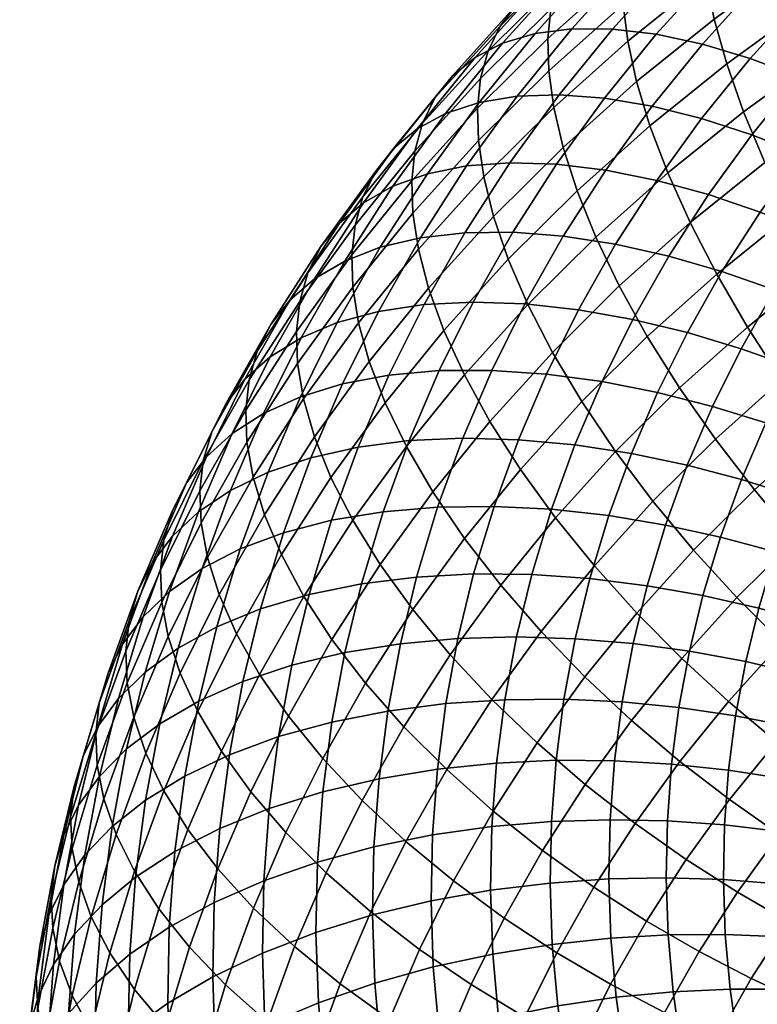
# Model space of a CAD drawing. Extents: x -120 to 2831, y -92 to 75.
# Tile 170 of 256: x 1310 to 1336, y 5 to 40. Entities that reach past the tile are written whole.
import ezdxf

# ---------------------------------------------------------------- set-up
doc = ezdxf.new("R2010")
doc.units = 0
doc.layers.add('GLASS', color=18, linetype='CONTINUOUS')

msp = doc.modelspace()

# ---------------------------------------------------------------- meshes
at = {"layer": 'GLASS'}
mesh = msp.add_polyface(dxfattribs=at)
corners = [(1331.609, 41.763, 79.008), (1334.383, 43.999, 80.516), (1334.481, 45.041, 78.784), (1331.711, 42.807, 77.278), (1331.637, 40.61, 80.672), (1334.408, 42.844, 82.178), (1331.052, 43.61, 67.879), (1333.595, 45.885, 69.408), (1334.456, 46.275, 67.322), (1331.954, 44.036, 65.818), (1330.314, 43.02, 69.926), (1332.89, 45.325, 71.475), (1329.742, 42.284, 71.929), (1332.343, 44.611, 73.492), (1329.334, 41.421, 73.86), (1331.952, 43.764, 75.434), (1329.083, 40.455, 75.698), (1328.978, 39.408, 77.427), (1329.009, 38.258, 79.092), (1329.185, 36.972, 80.732), (1331.803, 39.315, 82.306), (1329.516, 35.556, 82.321), (1332.117, 37.883, 83.884), (1330.696, 41.983, 62.234), (1333.011, 44.284, 63.774), (1334.212, 44.347, 61.782), (1331.948, 42.097, 60.276), (1329.593, 41.689, 64.247), (1328.653, 41.226, 66.284), (1327.884, 40.605, 68.31), (1327.289, 39.845, 70.297), (1326.865, 38.967, 72.217), (1326.604, 37.992, 74.049), (1326.496, 36.941, 75.776), (1326.53, 35.795, 77.443), (1326.715, 34.518, 79.09), (1331.262, 39.741, 56.88), (1333.33, 42.028, 58.405), (1334.819, 41.78, 56.651), (1332.809, 39.557, 55.168), (1329.827, 39.751, 58.711), (1328.526, 39.583, 60.633), (1327.381, 39.243, 62.615), (1326.406, 38.739, 64.625), (1325.608, 38.087, 66.63), (1324.99, 37.303, 68.601), (1324.551, 36.408, 70.51), (1324.281, 35.422, 72.336), (1324.17, 34.369, 74.06), (1330.978, 37.297, 53.666), (1334.441, 39.205, 53.6), (1332.666, 37.014, 52.144), (1329.378, 37.417, 55.334), (1327.894, 37.366, 57.125), (1326.549, 37.144, 59.011), (1325.366, 36.756, 60.962), (1324.357, 36.212, 62.945), (1323.533, 35.527, 64.928), (1322.896, 34.718, 66.882), (1329.286, 34.962, 52.117), (1331.025, 34.75, 50.642), (1327.637, 35.014, 53.74), (1326.108, 34.9, 55.49), (1324.723, 34.622, 57.339)]
mesh.append_faces([[corners[k] for k in face] for face in [(0, 1, 2, 3), (4, 5, 1, 0), (6, 7, 8, 9), (10, 11, 7, 6), (12, 13, 11, 10), (14, 15, 13, 12), (16, 3, 15, 14), (17, 0, 3, 16), (18, 4, 0, 17), (19, 20, 4, 18), (21, 22, 20, 19), (23, 24, 25, 26), (27, 9, 24, 23), (28, 6, 9, 27), (29, 10, 6, 28), (30, 12, 10, 29), (31, 14, 12, 30), (32, 16, 14, 31), (33, 17, 16, 32), (34, 18, 17, 33), (35, 19, 18, 34), (36, 37, 38, 39), (40, 26, 37, 36), (41, 23, 26, 40), (42, 27, 23, 41), (43, 28, 27, 42), (44, 29, 28, 43), (45, 30, 29, 44), (46, 31, 30, 45), (47, 32, 31, 46), (48, 33, 32, 47), (49, 39, 50, 51), (52, 36, 39, 49), (53, 40, 36, 52), (54, 41, 40, 53), (55, 42, 41, 54), (56, 43, 42, 55), (57, 44, 43, 56), (58, 45, 44, 57), (59, 49, 51, 60), (61, 52, 49, 59), (62, 53, 52, 61), (63, 54, 53, 62)]])
mesh = msp.add_polyface(dxfattribs=at)
corners = [(1338.151, 40.58, 88.253), (1341.124, 42.52, 89.573), (1340.737, 44.139, 88.121), (1337.735, 42.18, 86.788), (1338.711, 38.857, 89.594), (1341.646, 40.772, 90.898), (1339.413, 37.03, 90.784), (1342.301, 38.914, 92.066), (1340.251, 35.125, 91.796), (1343.084, 36.973, 93.054), (1334.859, 40.093, 85.375), (1337.458, 43.641, 85.23), (1334.563, 41.54, 83.807), (1335.303, 38.513, 86.853), (1335.899, 36.816, 88.212), (1336.645, 35.022, 89.423), (1337.536, 33.155, 90.462), (1338.562, 31.244, 91.306), (1341.215, 33.17, 92.611), (1339.705, 29.32, 91.941), (1342.292, 31.197, 93.213), (1331.803, 39.315, 82.306), (1334.408, 42.844, 82.178), (1331.637, 40.61, 80.672), (1332.117, 37.883, 83.884), (1332.588, 36.324, 85.377), (1333.218, 34.655, 86.755), (1334.007, 32.895, 87.989), (1334.949, 31.069, 89.055), (1336.031, 29.205, 89.931), (1332.494, 28.872, 87.579), (1331.504, 30.655, 86.485), (1339.665, 40.06, 52.308), (1341.607, 41.99, 53.6), (1343.189, 41.079, 52.457), (1341.316, 39.217, 51.211), (1338.014, 40.781, 53.586), (1340.025, 42.78, 54.924), (1336.39, 41.36, 55.038), (1338.469, 43.426, 56.421), (1334.819, 41.78, 56.651), (1336.964, 43.912, 58.078), (1339.561, 37.276, 49.916), (1342.944, 38.275, 50.297), (1341.254, 36.405, 49.049), (1337.845, 38.047, 50.965), (1336.129, 38.696, 52.195), (1334.441, 39.205, 53.6), (1332.809, 39.557, 55.168), (1339.713, 34.504, 47.785), (1342.902, 35.453, 48.361), (1341.418, 33.623, 47.143), (1337.962, 35.303, 48.604), (1336.186, 36.001, 49.604), (1334.412, 36.577, 50.786), (1332.666, 37.014, 52.144), (1340.048, 31.731, 45.889), (1343.12, 32.643, 46.654), (1341.802, 30.823, 45.448), (1338.29, 32.539, 46.482), (1336.485, 33.264, 47.251), (1334.654, 33.886, 48.201), (1332.825, 34.386, 49.333), (1338.793, 29.782, 44.6), (1340.596, 28.95, 44.209), (1336.987, 30.515, 45.144), (1335.132, 31.163, 45.862), (1333.252, 31.707, 46.761), (1331.983, 29.471, 45.285), (1333.909, 29.006, 44.439)]
mesh.append_faces([[corners[k] for k in face] for face in [(0, 1, 2, 3), (4, 5, 1, 0), (6, 7, 5, 4), (8, 9, 7, 6), (10, 3, 11, 12), (13, 0, 3, 10), (14, 4, 0, 13), (15, 6, 4, 14), (16, 8, 6, 15), (17, 18, 8, 16), (19, 20, 18, 17), (21, 12, 22, 23), (24, 10, 12, 21), (25, 13, 10, 24), (26, 14, 13, 25), (27, 15, 14, 26), (28, 16, 15, 27), (29, 17, 16, 28), (30, 28, 27, 31), (32, 33, 34, 35), (36, 37, 33, 32), (38, 39, 37, 36), (40, 41, 39, 38), (42, 35, 43, 44), (45, 32, 35, 42), (46, 36, 32, 45), (47, 38, 36, 46), (48, 40, 38, 47), (49, 44, 50, 51), (52, 42, 44, 49), (53, 45, 42, 52), (54, 46, 45, 53), (55, 47, 46, 54), (56, 51, 57, 58), (59, 49, 51, 56), (60, 52, 49, 59), (61, 53, 52, 60), (62, 54, 53, 61), (63, 56, 58, 64), (65, 59, 56, 63), (66, 60, 59, 65), (67, 61, 60, 66), (68, 67, 66, 69)]])
mesh = msp.add_polyface(dxfattribs=at)
corners = [(1330.012, 34.019, 83.829), (1332.588, 36.324, 85.377), (1332.117, 37.883, 83.884), (1329.516, 35.556, 82.321), (1330.675, 32.379, 85.226), (1333.218, 34.655, 86.755), (1331.504, 30.655, 86.485), (1334.007, 32.895, 87.989), (1327.063, 33.117, 80.689), (1329.185, 36.972, 80.732), (1326.715, 34.518, 79.09), (1327.582, 31.605, 82.212), (1328.276, 29.995, 83.63), (1329.144, 28.309, 84.915), (1324.208, 33.225, 75.729), (1326.53, 35.795, 77.443), (1326.496, 36.941, 75.776), (1324.17, 34.369, 74.06), (1324.402, 31.958, 77.382), (1324.765, 30.575, 78.993), (1325.306, 29.086, 80.533), (1322.442, 33.806, 68.78), (1324.551, 36.408, 70.51), (1324.99, 37.303, 68.601), (1322.896, 34.718, 66.882), (1322.165, 32.811, 70.599), (1324.281, 35.422, 72.336), (1322.051, 31.754, 72.321), (1322.091, 30.614, 73.992), (1322.293, 29.357, 75.652), (1331.025, 34.75, 50.642), (1332.666, 37.014, 52.144), (1334.412, 36.577, 50.786), (1332.825, 34.386, 49.333), (1323.504, 34.185, 59.257), (1325.366, 36.756, 60.962), (1326.549, 37.144, 59.011), (1324.723, 34.622, 57.339), (1322.465, 33.6, 61.212), (1324.357, 36.212, 62.945), (1321.616, 32.881, 63.173), (1323.533, 35.527, 64.928), (1320.96, 32.047, 65.11), (1320.494, 31.117, 66.996), (1320.209, 30.111, 68.809), (1320.093, 29.051, 70.529), (1331.372, 32.13, 47.841), (1334.654, 33.886, 48.201), (1333.252, 31.707, 46.761), (1329.524, 32.417, 49.099), (1327.737, 32.556, 50.525), (1329.286, 34.962, 52.117), (1326.044, 32.538, 52.103), (1327.637, 35.014, 53.74), (1324.473, 32.361, 53.81), (1326.108, 34.9, 55.49), (1323.051, 32.025, 55.621), (1321.799, 31.538, 57.506), (1320.733, 30.91, 59.433), (1319.862, 30.156, 61.371), (1319.189, 29.295, 63.29), (1318.711, 28.347, 65.164), (1330.058, 29.814, 46.313), (1331.983, 29.471, 45.285), (1328.166, 30.023, 47.52), (1326.336, 30.086, 48.896), (1324.603, 29.997, 50.427), (1322.994, 29.754, 52.09), (1321.538, 29.359, 53.862), (1320.257, 28.819, 55.712)]
mesh.append_faces([[corners[k] for k in face] for face in [(0, 1, 2, 3), (4, 5, 1, 0), (6, 7, 5, 4), (8, 3, 9, 10), (11, 0, 3, 8), (12, 4, 0, 11), (13, 6, 4, 12), (14, 15, 16, 17), (18, 10, 15, 14), (19, 8, 10, 18), (20, 11, 8, 19), (21, 22, 23, 24), (25, 26, 22, 21), (27, 17, 26, 25), (28, 14, 17, 27), (29, 18, 14, 28), (30, 31, 32, 33), (34, 35, 36, 37), (38, 39, 35, 34), (40, 41, 39, 38), (42, 24, 41, 40), (43, 21, 24, 42), (44, 25, 21, 43), (45, 27, 25, 44), (46, 33, 47, 48), (49, 30, 33, 46), (50, 51, 30, 49), (52, 53, 51, 50), (54, 55, 53, 52), (56, 37, 55, 54), (57, 34, 37, 56), (58, 38, 34, 57), (59, 40, 38, 58), (60, 42, 40, 59), (61, 43, 42, 60), (62, 46, 48, 63), (64, 49, 46, 62), (65, 50, 49, 64), (66, 52, 50, 65), (67, 54, 52, 66), (68, 56, 54, 67), (69, 57, 56, 68)]])
mesh = msp.add_polyface(dxfattribs=at)
corners = [(1322.67, 27.99, 77.274), (1324.765, 30.575, 78.993), (1324.402, 31.958, 77.382), (1322.293, 29.357, 75.652), (1323.231, 26.527, 78.83), (1325.306, 29.086, 80.533), (1323.98, 24.982, 80.291), (1326.029, 27.509, 81.972), (1324.917, 23.376, 81.629), (1326.932, 25.863, 83.283), (1320.135, 27.914, 72.202), (1322.091, 30.614, 73.992), (1322.051, 31.754, 72.321), (1320.093, 29.051, 70.529), (1320.345, 26.667, 73.869), (1320.735, 25.319, 75.503), (1321.314, 23.881, 77.076), (1322.088, 22.37, 78.559), (1323.054, 20.805, 79.924), (1318.419, 27.331, 66.97), (1320.209, 30.111, 68.809), (1320.494, 31.117, 66.996), (1318.711, 28.347, 65.164), (1318.301, 26.268, 68.687), (1318.345, 25.134, 70.363), (1318.562, 23.897, 72.037), (1318.963, 22.567, 73.683), (1319.56, 21.156, 75.273), (1319.166, 28.147, 57.61), (1320.733, 30.91, 59.433), (1321.799, 31.538, 57.506), (1320.257, 28.819, 55.712), (1318.275, 27.358, 59.525), (1319.862, 30.156, 61.371), (1317.587, 26.47, 61.427), (1319.189, 29.295, 63.29), (1317.098, 25.503, 63.288), (1316.8, 24.476, 65.086), (1316.68, 23.41, 66.802), (1316.726, 22.279, 68.48), (1316.948, 21.054, 70.161), (1323.365, 27.502, 48.784), (1324.603, 29.997, 50.427), (1326.336, 30.086, 48.896), (1325.134, 27.661, 47.3), (1321.725, 27.194, 50.406), (1322.994, 29.754, 52.09), (1320.24, 26.741, 52.139), (1321.538, 29.359, 53.862), (1318.933, 26.15, 53.955), (1317.821, 25.435, 55.825), (1316.913, 24.611, 57.717), (1316.211, 23.696, 59.601), (1315.713, 22.711, 61.45), (1315.41, 21.673, 63.241), (1322.274, 24.958, 47.113), (1324.073, 25.188, 45.676), (1320.606, 24.584, 48.691), (1319.095, 24.071, 50.386), (1317.766, 23.428, 52.168), (1316.635, 22.669, 54.009), (1315.711, 21.81, 55.877), (1323.157, 22.674, 44.028), (1325.972, 25.274, 44.398), (1325.084, 22.836, 42.8), (1321.332, 22.371, 45.418), (1319.639, 21.93, 46.952), (1318.106, 21.357, 48.607)]
mesh.append_faces([[corners[k] for k in face] for face in [(0, 1, 2, 3), (4, 5, 1, 0), (6, 7, 5, 4), (8, 9, 7, 6), (10, 11, 12, 13), (14, 3, 11, 10), (15, 0, 3, 14), (16, 4, 0, 15), (17, 6, 4, 16), (18, 8, 6, 17), (19, 20, 21, 22), (23, 13, 20, 19), (24, 10, 13, 23), (25, 14, 10, 24), (26, 15, 14, 25), (27, 16, 15, 26), (28, 29, 30, 31), (32, 33, 29, 28), (34, 35, 33, 32), (36, 22, 35, 34), (37, 19, 22, 36), (38, 23, 19, 37), (39, 24, 23, 38), (40, 25, 24, 39), (41, 42, 43, 44), (45, 46, 42, 41), (47, 48, 46, 45), (49, 31, 48, 47), (50, 28, 31, 49), (51, 32, 28, 50), (52, 34, 32, 51), (53, 36, 34, 52), (54, 37, 36, 53), (55, 41, 44, 56), (57, 45, 41, 55), (58, 47, 45, 57), (59, 49, 47, 58), (60, 50, 49, 59), (61, 51, 50, 60), (62, 56, 63, 64), (65, 55, 56, 62), (66, 57, 55, 65), (67, 58, 57, 66)]])
mesh = msp.add_polyface(dxfattribs=at)
corners = [(1330.179, 26.571, 86.039), (1332.494, 28.872, 87.579), (1331.504, 30.655, 86.485), (1329.144, 28.309, 84.915), (1331.368, 24.807, 86.982), (1333.631, 27.057, 88.488), (1332.693, 23.045, 87.727), (1334.899, 25.238, 89.195), (1326.029, 27.509, 81.972), (1328.276, 29.995, 83.63), (1327.582, 31.605, 82.212), (1325.306, 29.086, 80.533), (1326.932, 25.863, 83.283), (1328.009, 24.171, 84.438), (1329.246, 22.461, 85.417), (1330.625, 20.758, 86.201), (1332.123, 19.091, 86.78), (1334.132, 21.314, 88.263), (1326.032, 21.732, 82.816), (1324.917, 23.376, 81.629), (1327.313, 20.076, 83.831), (1328.741, 18.434, 84.655), (1330.291, 16.832, 85.277), (1331.937, 15.294, 85.693), (1333.712, 17.485, 87.149), (1325.527, 17.61, 82.196), (1324.206, 19.21, 81.144), (1327, 16.03, 83.062), (1330.894, 27.274, 43.84), (1331.983, 29.471, 45.285), (1333.909, 29.006, 44.439), (1332.859, 26.889, 43.045), (1328.931, 27.539, 44.816), (1330.058, 29.814, 46.313), (1327, 27.672, 45.972), (1328.166, 30.023, 47.52), (1325.134, 27.661, 47.3), (1326.336, 30.086, 48.896), (1331.933, 24.729, 41.627), (1334.797, 26.397, 42.43), (1333.905, 24.317, 41.064), (1329.934, 25.035, 42.369), (1327.936, 25.22, 43.293), (1325.972, 25.274, 44.398), (1324.073, 25.188, 45.676), (1331.133, 22.534, 40.188), (1333.134, 22.202, 39.678), (1329.104, 22.758, 40.877), (1327.077, 22.862, 41.748), (1325.084, 22.836, 42.8), (1332.487, 20.057, 38.275), (1335.083, 21.777, 39.337), (1334.46, 19.711, 37.986), (1330.461, 20.307, 38.732), (1328.408, 20.449, 39.366), (1326.356, 20.471, 40.184), (1324.338, 20.364, 41.183), (1331.991, 18.01, 36.939), (1333.983, 17.74, 36.699), (1329.947, 18.182, 37.345), (1327.874, 18.245, 37.928), (1325.803, 18.189, 38.694), (1331.608, 15.945, 35.594), (1333.614, 15.752, 35.404), (1329.549, 16.039, 35.949), (1327.461, 16.023, 36.481), (1325.376, 15.887, 37.195)]
mesh.append_faces([[corners[k] for k in face] for face in [(0, 1, 2, 3), (4, 5, 1, 0), (6, 7, 5, 4), (8, 9, 10, 11), (12, 3, 9, 8), (13, 0, 3, 12), (14, 4, 0, 13), (15, 6, 4, 14), (16, 17, 6, 15), (18, 13, 12, 19), (20, 14, 13, 18), (21, 15, 14, 20), (22, 16, 15, 21), (23, 24, 16, 22), (25, 20, 18, 26), (27, 21, 20, 25), (28, 29, 30, 31), (32, 33, 29, 28), (34, 35, 33, 32), (36, 37, 35, 34), (38, 31, 39, 40), (41, 28, 31, 38), (42, 32, 28, 41), (43, 34, 32, 42), (44, 36, 34, 43), (45, 38, 40, 46), (47, 41, 38, 45), (48, 42, 41, 47), (49, 43, 42, 48), (50, 46, 51, 52), (53, 45, 46, 50), (54, 47, 45, 53), (55, 48, 47, 54), (56, 49, 48, 55), (57, 50, 52, 58), (59, 53, 50, 57), (60, 54, 53, 59), (61, 55, 54, 60), (62, 57, 58, 63), (64, 59, 57, 62), (65, 60, 59, 64), (66, 61, 60, 65)]])
mesh = msp.add_polyface(dxfattribs=at)
corners = [(1340.948, 27.413, 92.359), (1343.462, 29.238, 93.595), (1342.292, 31.197, 93.213), (1339.705, 29.32, 91.941), (1337.239, 27.332, 90.601), (1338.562, 31.244, 91.306), (1336.031, 29.205, 89.931), (1338.551, 25.48, 91.056), (1339.944, 23.679, 91.295), (1342.268, 25.552, 92.559), (1341.394, 21.953, 91.322), (1343.643, 23.765, 92.544), (1333.631, 27.057, 88.488), (1334.949, 31.069, 89.055), (1332.494, 28.872, 87.579), (1334.899, 25.238, 89.195), (1336.277, 23.446, 89.69), (1337.74, 21.706, 89.97), (1339.262, 20.045, 90.04), (1340.818, 18.482, 89.91), (1342.877, 20.325, 91.148), (1334.132, 21.314, 88.263), (1332.693, 23.045, 87.727), (1335.661, 19.64, 88.587), (1337.251, 18.046, 88.702), (1338.876, 16.552, 88.618), (1340.509, 15.174, 88.349), (1342.382, 17.035, 89.594), (1333.712, 17.485, 87.149), (1332.123, 19.091, 86.78), (1335.366, 15.961, 87.312), (1339.505, 27.026, 42.94), (1340.596, 28.95, 44.209), (1342.441, 27.993, 43.968), (1341.394, 26.148, 42.751), (1337.658, 27.781, 43.28), (1338.793, 29.782, 44.6), (1335.809, 28.438, 43.773), (1336.987, 30.515, 45.144), (1333.909, 29.006, 44.439), (1335.132, 31.163, 45.862), (1340.496, 24.337, 41.559), (1343.302, 25.148, 42.733), (1342.443, 23.415, 41.592), (1338.568, 25.137, 41.696), (1336.684, 25.817, 41.987), (1334.797, 26.397, 42.43), (1332.859, 26.889, 43.045), (1339.704, 22.49, 40.346), (1341.685, 21.649, 40.432), (1337.742, 23.211, 40.432), (1335.825, 23.814, 40.671), (1333.905, 24.317, 41.064), (1339.02, 20.612, 39.116), (1341.031, 19.852, 39.254), (1337.029, 21.253, 39.148), (1335.083, 21.777, 39.337), (1333.134, 22.202, 39.678), (1340.481, 18.03, 38.063), (1343.032, 18.975, 39.577), (1342.507, 17.235, 38.44), (1338.445, 18.707, 37.87), (1336.43, 19.267, 37.849), (1334.46, 19.711, 37.986), (1340.06, 16.291, 36.928), (1342.105, 15.575, 37.356), (1338.005, 16.89, 36.684), (1335.971, 17.372, 36.612), (1333.983, 17.74, 36.699)]
mesh.append_faces([[corners[k] for k in face] for face in [(0, 1, 2, 3), (4, 3, 5, 6), (7, 0, 3, 4), (8, 9, 0, 7), (10, 11, 9, 8), (12, 6, 13, 14), (15, 4, 6, 12), (16, 7, 4, 15), (17, 8, 7, 16), (18, 10, 8, 17), (19, 20, 10, 18), (21, 16, 15, 22), (23, 17, 16, 21), (24, 18, 17, 23), (25, 19, 18, 24), (26, 27, 19, 25), (28, 23, 21, 29), (30, 24, 23, 28), (31, 32, 33, 34), (35, 36, 32, 31), (37, 38, 36, 35), (39, 40, 38, 37), (41, 34, 42, 43), (44, 31, 34, 41), (45, 35, 31, 44), (46, 37, 35, 45), (47, 39, 37, 46), (48, 41, 43, 49), (50, 44, 41, 48), (51, 45, 44, 50), (52, 46, 45, 51), (53, 48, 49, 54), (55, 50, 48, 53), (56, 51, 50, 55), (57, 52, 51, 56), (58, 54, 59, 60), (61, 53, 54, 58), (62, 55, 53, 61), (63, 56, 55, 62), (64, 58, 60, 65), (66, 61, 58, 64), (67, 62, 61, 66), (68, 63, 62, 67)]])
mesh = msp.add_polyface(dxfattribs=at)
corners = [(1324.206, 19.21, 81.144), (1326.032, 21.732, 82.816), (1324.917, 23.376, 81.629), (1323.054, 20.805, 79.924), (1320.356, 19.679, 76.78), (1322.088, 22.37, 78.559), (1321.314, 23.881, 77.076), (1319.56, 21.156, 75.273), (1321.35, 18.157, 78.173), (1322.534, 16.613, 79.426), (1323.893, 15.071, 80.517), (1325.527, 17.61, 82.196), (1317.361, 19.742, 71.819), (1318.963, 22.567, 73.683), (1318.562, 23.897, 72.037), (1316.948, 21.054, 70.161), (1317.973, 18.358, 73.427), (1318.789, 16.917, 74.957), (1319.808, 15.439, 76.38), (1315.288, 20.603, 64.955), (1316.68, 23.41, 66.802), (1316.8, 24.476, 65.086), (1315.41, 21.673, 63.241), (1315.336, 19.476, 66.635), (1316.726, 22.279, 68.48), (1315.564, 18.261, 68.323), (1315.985, 16.968, 69.993), (1316.611, 15.61, 71.619), (1314.998, 20.868, 57.743), (1316.211, 23.696, 59.601), (1316.913, 24.611, 57.717), (1315.711, 21.81, 55.877), (1314.492, 19.863, 59.58), (1315.713, 22.711, 61.45), (1314.184, 18.815, 61.364), (1314.061, 17.741, 63.075), (1314.11, 16.618, 64.758), (1314.343, 15.414, 66.453), (1316.758, 20.661, 50.354), (1317.766, 23.428, 52.168), (1319.095, 24.071, 50.386), (1318.106, 21.357, 48.607), (1315.611, 19.857, 52.166), (1316.635, 22.669, 54.009), (1314.674, 18.961, 54.01), (1313.95, 17.992, 55.859), (1313.438, 16.968, 57.683), (1313.125, 15.909, 59.46), (1313.001, 14.832, 61.169), (1322.388, 20.123, 42.36), (1323.157, 22.674, 44.028), (1325.084, 22.836, 42.8), (1324.338, 20.364, 41.183), (1320.54, 19.747, 43.702), (1321.332, 22.371, 45.418), (1318.827, 19.238, 45.192), (1319.639, 21.93, 46.952), (1317.276, 18.603, 46.806), (1315.911, 17.854, 48.519), (1314.75, 17.005, 50.301), (1313.802, 16.072, 52.121), (1313.071, 15.075, 53.951), (1323.766, 18.005, 39.644), (1326.356, 20.471, 40.184), (1325.803, 18.189, 38.694), (1321.799, 17.69, 40.772), (1319.934, 17.244, 42.068), (1318.205, 16.67, 43.516), (1316.64, 15.977, 45.092), (1315.263, 15.176, 46.771), (1323.325, 15.626, 38.094), (1325.376, 15.887, 37.195)]
mesh.append_faces([[corners[k] for k in face] for face in [(0, 1, 2, 3), (4, 5, 6, 7), (8, 3, 5, 4), (9, 0, 3, 8), (10, 11, 0, 9), (12, 13, 14, 15), (16, 7, 13, 12), (17, 4, 7, 16), (18, 8, 4, 17), (19, 20, 21, 22), (23, 24, 20, 19), (25, 15, 24, 23), (26, 12, 15, 25), (27, 16, 12, 26), (28, 29, 30, 31), (32, 33, 29, 28), (34, 22, 33, 32), (35, 19, 22, 34), (36, 23, 19, 35), (37, 25, 23, 36), (38, 39, 40, 41), (42, 43, 39, 38), (44, 31, 43, 42), (45, 28, 31, 44), (46, 32, 28, 45), (47, 34, 32, 46), (48, 35, 34, 47), (49, 50, 51, 52), (53, 54, 50, 49), (55, 56, 54, 53), (57, 41, 56, 55), (58, 38, 41, 57), (59, 42, 38, 58), (60, 44, 42, 59), (61, 45, 44, 60), (62, 52, 63, 64), (65, 49, 52, 62), (66, 53, 49, 65), (67, 55, 53, 66), (68, 57, 55, 67), (69, 58, 57, 68), (70, 62, 64, 71)]])
mesh = msp.add_polyface(dxfattribs=at)
corners = [(1317.444, 14.204, 73.172), (1318.789, 16.917, 74.957), (1317.973, 18.358, 73.427), (1316.611, 15.61, 71.619), (1318.484, 12.77, 74.623), (1319.808, 15.439, 76.38), (1314.772, 14.14, 68.136), (1315.985, 16.968, 69.993), (1315.564, 18.261, 68.323), (1314.343, 15.414, 66.453), (1315.409, 12.809, 69.779), (1316.258, 11.439, 71.356), (1317.317, 10.048, 72.835), (1318.578, 8.659, 74.191), (1319.723, 11.329, 75.944), (1313.052, 13.712, 62.853), (1314.11, 16.618, 64.758), (1314.061, 17.741, 63.075), (1313.001, 14.832, 61.169), (1313.288, 12.519, 64.556), (1313.725, 11.264, 66.251), (1314.372, 9.961, 67.913), (1315.234, 8.626, 69.513), (1316.309, 7.281, 71.022), (1312.552, 14.032, 55.763), (1313.438, 16.968, 57.683), (1313.95, 17.992, 55.859), (1313.071, 15.075, 53.951), (1312.236, 12.961, 57.532), (1313.125, 15.909, 59.46), (1312.111, 11.881, 59.239), (1312.163, 10.764, 60.926), (1312.402, 9.583, 62.635), (1312.845, 8.347, 64.343), (1313.5, 7.072, 66.023), (1314.091, 14.284, 48.525), (1314.75, 17.005, 50.301), (1315.911, 17.854, 48.519), (1315.263, 15.176, 46.771), (1313.135, 13.316, 50.322), (1313.802, 16.072, 52.121), (1312.397, 12.292, 52.135), (1311.873, 11.23, 53.934), (1311.555, 10.149, 55.697), (1311.429, 9.065, 57.401), (1311.482, 7.952, 59.091), (1311.724, 6.781, 60.807), (1316.148, 13.327, 43.366), (1316.64, 15.977, 45.092), (1318.205, 16.67, 43.516), (1317.724, 14.079, 41.828), (1314.761, 12.475, 45.011), (1313.581, 11.539, 46.736), (1312.618, 10.536, 48.511), (1311.875, 9.485, 50.306), (1311.348, 8.404, 52.093), (1311.028, 7.312, 53.849), (1317.384, 11.472, 40.132), (1319.465, 14.719, 40.423), (1319.134, 12.177, 38.77), (1315.801, 10.66, 41.631), (1314.407, 9.756, 43.243), (1313.222, 8.775, 44.94), (1312.254, 7.737, 46.691), (1317.187, 8.852, 38.432), (1318.942, 9.623, 37.113), (1315.599, 7.981, 39.893), (1314.202, 7.024, 41.47)]
mesh.append_faces([[corners[k] for k in face] for face in [(0, 1, 2, 3), (4, 5, 1, 0), (6, 7, 8, 9), (10, 3, 7, 6), (11, 0, 3, 10), (12, 4, 0, 11), (13, 14, 4, 12), (15, 16, 17, 18), (19, 9, 16, 15), (20, 6, 9, 19), (21, 10, 6, 20), (22, 11, 10, 21), (23, 12, 11, 22), (24, 25, 26, 27), (28, 29, 25, 24), (30, 18, 29, 28), (31, 15, 18, 30), (32, 19, 15, 31), (33, 20, 19, 32), (34, 21, 20, 33), (35, 36, 37, 38), (39, 40, 36, 35), (41, 27, 40, 39), (42, 24, 27, 41), (43, 28, 24, 42), (44, 30, 28, 43), (45, 31, 30, 44), (46, 32, 31, 45), (47, 48, 49, 50), (51, 38, 48, 47), (52, 35, 38, 51), (53, 39, 35, 52), (54, 41, 39, 53), (55, 42, 41, 54), (56, 43, 42, 55), (57, 50, 58, 59), (60, 47, 50, 57), (61, 51, 47, 60), (62, 52, 51, 61), (63, 53, 52, 62), (64, 57, 59, 65), (66, 60, 57, 64), (67, 61, 60, 66)]])
mesh = msp.add_polyface(dxfattribs=at)
corners = [(1328.599, 14.496, 83.729), (1330.291, 16.832, 85.277), (1328.741, 18.434, 84.655), (1327, 16.03, 83.062), (1330.296, 13.03, 84.191), (1331.937, 15.294, 85.693), (1332.062, 11.651, 84.45), (1333.649, 13.842, 85.902), (1325.407, 13.555, 81.425), (1325.527, 17.61, 82.196), (1323.893, 15.071, 80.517), (1327.051, 12.09, 82.137), (1328.795, 10.697, 82.648), (1330.609, 9.395, 82.958), (1332.463, 8.199, 83.071), (1333.865, 10.378, 84.512), (1321.021, 13.947, 77.667), (1322.534, 16.613, 79.426), (1321.35, 18.157, 78.173), (1319.808, 15.439, 76.38), (1322.414, 12.464, 78.797), (1323.965, 11.014, 79.748), (1325.649, 9.62, 80.508), (1327.437, 8.303, 81.069), (1329.295, 7.079, 81.43), (1319.723, 11.329, 75.944), (1318.484, 12.77, 74.623), (1321.145, 9.904, 77.112), (1322.728, 8.519, 78.106), (1324.447, 7.195, 78.912), (1320.025, 7.294, 75.398), (1318.578, 8.659, 74.191), (1321.343, 15.236, 39.173), (1321.799, 17.69, 40.772), (1323.766, 18.005, 39.644), (1323.325, 15.626, 38.094), (1319.465, 14.719, 40.423), (1319.934, 17.244, 42.068), (1317.724, 14.079, 41.828), (1318.205, 16.67, 43.516), (1331.338, 13.867, 34.243), (1331.608, 15.945, 35.594), (1333.614, 15.752, 35.404), (1333.353, 13.751, 34.103), (1329.268, 13.882, 34.546), (1329.549, 16.039, 35.949), (1327.17, 13.785, 35.026), (1327.461, 16.023, 36.481), (1325.074, 13.57, 35.688), (1325.376, 15.887, 37.195), (1323.013, 13.23, 36.536), (1321.021, 12.765, 37.567), (1319.134, 12.177, 38.77), (1331.181, 11.779, 32.888), (1333.202, 11.74, 32.798), (1329.105, 11.714, 33.14), (1327.001, 11.538, 33.567), (1324.899, 11.242, 34.178), (1322.832, 10.824, 34.975), (1320.835, 10.283, 35.956), (1318.942, 9.623, 37.113), (1331.138, 9.686, 31.532), (1333.161, 9.725, 31.493), (1329.061, 9.542, 31.732), (1326.955, 9.285, 32.108), (1324.851, 8.909, 32.666), (1322.783, 8.413, 33.412), (1320.784, 7.796, 34.344), (1318.89, 7.064, 35.455)]
mesh.append_faces([[corners[k] for k in face] for face in [(0, 1, 2, 3), (4, 5, 1, 0), (6, 7, 5, 4), (8, 3, 9, 10), (11, 0, 3, 8), (12, 4, 0, 11), (13, 6, 4, 12), (14, 15, 6, 13), (16, 17, 18, 19), (20, 10, 17, 16), (21, 8, 10, 20), (22, 11, 8, 21), (23, 12, 11, 22), (24, 13, 12, 23), (25, 16, 19, 26), (27, 20, 16, 25), (28, 21, 20, 27), (29, 22, 21, 28), (30, 27, 25, 31), (32, 33, 34, 35), (36, 37, 33, 32), (38, 39, 37, 36), (40, 41, 42, 43), (44, 45, 41, 40), (46, 47, 45, 44), (48, 49, 47, 46), (50, 35, 49, 48), (51, 32, 35, 50), (52, 36, 32, 51), (53, 40, 43, 54), (55, 44, 40, 53), (56, 46, 44, 55), (57, 48, 46, 56), (58, 50, 48, 57), (59, 51, 50, 58), (60, 52, 51, 59), (61, 53, 54, 62), (63, 55, 53, 61), (64, 56, 55, 63), (65, 57, 56, 64), (66, 58, 57, 65), (67, 59, 58, 66), (68, 60, 59, 67)]])
mesh = msp.add_polyface(dxfattribs=at)
corners = [(1342.127, 13.922, 87.912), (1343.931, 15.715, 89.112), (1342.382, 17.035, 89.594), (1340.509, 15.174, 88.349), (1343.709, 12.802, 87.33), (1345.446, 14.529, 88.486), (1343.729, 10.05, 85.44), (1345.294, 11.781, 86.595), (1343.709, 12.802, 87.33), (1342.081, 11.001, 86.129), (1337.056, 14.539, 87.275), (1338.876, 16.552, 88.618), (1337.251, 18.046, 88.702), (1335.366, 15.961, 87.312), (1338.754, 13.233, 87.054), (1340.437, 12.052, 86.665), (1342.081, 11.001, 86.129), (1342.303, 8.29, 84.27), (1340.598, 9.171, 84.912), (1344.054, 7.49, 83.451), (1345.422, 9.178, 84.574), (1333.649, 13.842, 85.902), (1333.712, 17.485, 87.149), (1331.937, 15.294, 85.693), (1335.397, 12.493, 85.914), (1337.155, 11.26, 85.742), (1338.896, 10.151, 85.401), (1340.598, 9.171, 84.912), (1333.865, 10.378, 84.512), (1332.062, 11.651, 84.45), (1335.678, 9.22, 84.389), (1337.473, 8.186, 84.098), (1339.227, 7.279, 83.657), (1334.325, 7.12, 83), (1332.463, 8.199, 83.071), (1342.105, 15.575, 37.356), (1342.507, 17.235, 38.44), (1344.491, 16.327, 39.007), (1344.107, 14.744, 37.974), (1341.794, 13.9, 36.265), (1343.811, 13.147, 36.934), (1339.734, 14.538, 35.786), (1340.06, 16.291, 36.928), (1337.665, 15.057, 35.49), (1338.005, 16.89, 36.684), (1335.616, 15.46, 35.367), (1335.971, 17.372, 36.612), (1333.614, 15.752, 35.404), (1333.983, 17.74, 36.699), (1341.575, 12.215, 35.169), (1343.602, 11.539, 35.889), (1339.505, 12.772, 34.638), (1337.425, 13.212, 34.29), (1335.365, 13.536, 34.116), (1333.353, 13.751, 34.103), (1341.447, 10.522, 34.07), (1343.48, 9.925, 34.841), (1339.371, 10.999, 33.487), (1337.285, 11.358, 33.087), (1335.22, 11.603, 32.861), (1333.202, 11.74, 32.798), (1343.447, 8.306, 33.792), (1345.435, 9.212, 35.797), (1345.404, 7.669, 34.797), (1341.413, 8.824, 32.971), (1339.335, 9.222, 32.335), (1337.247, 9.5, 31.883), (1335.181, 9.665, 31.606), (1333.161, 9.725, 31.493), (1335.247, 7.727, 30.353), (1337.311, 7.642, 30.681), (1333.229, 7.71, 30.189)]
mesh.append_faces([[corners[k] for k in face] for face in [(0, 1, 2, 3), (4, 5, 1, 0), (6, 7, 8, 9), (10, 11, 12, 13), (14, 3, 11, 10), (15, 0, 3, 14), (16, 4, 0, 15), (17, 6, 9, 18), (19, 20, 6, 17), (21, 13, 22, 23), (24, 10, 13, 21), (25, 14, 10, 24), (26, 15, 14, 25), (27, 16, 15, 26), (28, 24, 21, 29), (30, 25, 24, 28), (31, 26, 25, 30), (32, 27, 26, 31), (33, 30, 28, 34), (35, 36, 37, 38), (39, 35, 38, 40), (41, 42, 35, 39), (43, 44, 42, 41), (45, 46, 44, 43), (47, 48, 46, 45), (49, 39, 40, 50), (51, 41, 39, 49), (52, 43, 41, 51), (53, 45, 43, 52), (54, 47, 45, 53), (55, 49, 50, 56), (57, 51, 49, 55), (58, 52, 51, 57), (59, 53, 52, 58), (60, 54, 53, 59), (61, 56, 62, 63), (64, 55, 56, 61), (65, 57, 55, 64), (66, 58, 57, 65), (67, 59, 58, 66), (68, 60, 59, 67), (69, 67, 66, 70), (71, 68, 67, 69)]])
mesh = msp.add_polyface(dxfattribs=at)
corners = [(1317.589, 5.945, 72.412), (1318.578, 8.659, 74.191), (1317.317, 10.048, 72.835), (1316.309, 7.281, 71.022), (1314.373, 5.774, 67.647), (1315.234, 8.626, 69.513), (1314.372, 9.961, 67.913), (1313.5, 7.072, 66.023), (1315.462, 4.474, 69.186), (1316.759, 3.192, 70.612), (1318.246, 1.948, 71.898), (1319.058, 4.64, 73.658), (1312.171, 5.564, 62.527), (1312.845, 8.347, 64.343), (1312.402, 9.583, 62.635), (1311.724, 6.781, 60.807), (1312.833, 4.315, 64.225), (1313.714, 3.053, 65.871), (1314.814, 1.796, 67.438), (1316.123, 0.565, 68.897), (1310.901, 6.225, 55.551), (1311.429, 9.065, 57.401), (1311.555, 10.149, 55.697), (1311.028, 7.312, 53.849), (1310.955, 5.115, 57.242), (1311.482, 7.952, 59.091), (1311.199, 3.955, 58.966), (1311.649, 2.757, 60.698), (1312.316, 1.535, 62.413), (1313.204, 0.308, 64.083), (1311.507, 6.659, 48.468), (1311.875, 9.485, 50.306), (1312.618, 10.536, 48.511), (1312.254, 7.737, 46.691), (1310.978, 5.56, 50.244), (1311.348, 8.404, 52.093), (1310.657, 4.457, 51.992), (1310.529, 3.366, 53.692), (1310.583, 2.26, 55.386), (1310.829, 1.11, 57.116), (1311.282, -0.069, 58.861), (1313.013, 6, 43.138), (1313.222, 8.775, 44.94), (1314.407, 9.756, 43.243), (1314.202, 7.024, 41.47), (1312.043, 4.925, 44.866), (1311.294, 3.82, 46.626), (1310.763, 2.702, 48.389), (1310.441, 1.588, 50.13), (1310.313, 0.494, 51.828), (1317.134, 6.226, 36.731), (1317.187, 8.852, 38.432), (1318.942, 9.623, 37.113), (1318.89, 7.064, 35.455), (1315.544, 5.295, 38.153), (1315.599, 7.981, 39.893), (1314.146, 4.286, 39.697), (1312.956, 3.217, 41.336), (1311.985, 2.107, 43.041), (1311.236, 0.975, 44.783), (1310.705, -0.162, 46.533), (1317.223, 3.6, 35.032), (1318.977, 4.504, 33.799), (1315.636, 2.609, 36.415), (1314.239, 1.548, 37.925), (1313.051, 0.434, 39.536), (1317.455, 0.978, 33.34), (1319.203, 1.948, 32.15), (1315.873, -0.073, 34.685)]
mesh.append_faces([[corners[k] for k in face] for face in [(0, 1, 2, 3), (4, 5, 6, 7), (8, 3, 5, 4), (9, 0, 3, 8), (10, 11, 0, 9), (12, 13, 14, 15), (16, 7, 13, 12), (17, 4, 7, 16), (18, 8, 4, 17), (19, 9, 8, 18), (20, 21, 22, 23), (24, 25, 21, 20), (26, 15, 25, 24), (27, 12, 15, 26), (28, 16, 12, 27), (29, 17, 16, 28), (30, 31, 32, 33), (34, 35, 31, 30), (36, 23, 35, 34), (37, 20, 23, 36), (38, 24, 20, 37), (39, 26, 24, 38), (40, 27, 26, 39), (41, 42, 43, 44), (45, 33, 42, 41), (46, 30, 33, 45), (47, 34, 30, 46), (48, 36, 34, 47), (49, 37, 36, 48), (50, 51, 52, 53), (54, 55, 51, 50), (56, 44, 55, 54), (57, 41, 44, 56), (58, 45, 41, 57), (59, 46, 45, 58), (60, 47, 46, 59), (61, 50, 53, 62), (63, 54, 50, 61), (64, 56, 54, 63), (65, 57, 56, 64), (66, 61, 62, 67), (68, 63, 61, 66)]])
mesh = msp.add_polyface(dxfattribs=at)
corners = [(1331.194, 5.963, 81.595), (1332.463, 8.199, 83.071), (1330.609, 9.395, 82.958), (1329.295, 7.079, 81.43), (1333.102, 4.963, 81.577), (1334.325, 7.12, 83), (1326.271, 5.952, 79.521), (1327.437, 8.303, 81.069), (1325.649, 9.62, 80.508), (1324.447, 7.195, 78.912), (1328.168, 4.805, 79.932), (1330.105, 3.766, 80.15), (1332.052, 2.845, 80.183), (1321.637, 5.975, 76.435), (1322.728, 8.519, 78.106), (1321.145, 9.904, 77.112), (1320.025, 7.294, 75.398), (1323.386, 4.722, 77.288), (1325.243, 3.554, 77.947), (1327.173, 2.485, 78.409), (1329.145, 1.527, 78.679), (1331.126, 0.686, 78.765), (1333.088, -0.036, 78.68), (1333.98, 2.045, 80.046), (1319.058, 4.64, 73.658), (1318.578, 8.659, 74.191), (1317.589, 5.945, 72.412), (1320.695, 3.388, 74.74), (1322.47, 2.208, 75.64), (1324.355, 1.116, 76.349), (1326.314, 0.127, 76.864), (1319.903, 0.764, 73.024), (1318.246, 1.948, 71.898), (1321.701, -0.343, 73.972), (1331.209, 7.593, 30.178), (1331.138, 9.686, 31.532), (1333.161, 9.725, 31.493), (1333.229, 7.71, 30.189), (1329.135, 7.369, 30.327), (1329.061, 9.542, 31.732), (1327.032, 7.032, 30.65), (1326.955, 9.285, 32.108), (1324.931, 6.576, 31.157), (1324.851, 8.909, 32.666), (1322.865, 6, 31.852), (1322.783, 8.413, 33.412), (1320.869, 5.307, 32.735), (1320.784, 7.796, 34.344), (1318.977, 4.504, 33.799), (1318.89, 7.064, 35.455), (1331.394, 5.503, 28.829), (1333.408, 5.697, 28.89), (1329.327, 5.2, 28.927), (1327.231, 4.782, 29.198), (1325.137, 4.246, 29.653), (1323.078, 3.592, 30.298), (1321.089, 2.823, 31.132), (1319.203, 1.948, 32.15), (1331.693, 3.422, 27.488), (1333.695, 3.693, 27.599), (1329.636, 3.04, 27.535), (1327.552, 2.542, 27.755), (1325.47, 1.926, 28.158), (1323.422, 1.193, 28.752), (1321.444, 0.349, 29.537), (1332.133, 1.229, 26.078), (1334.119, 1.582, 26.241), (1330.093, 0.764, 26.072), (1328.026, 0.182, 26.237)]
mesh.append_faces([[corners[k] for k in face] for face in [(0, 1, 2, 3), (4, 5, 1, 0), (6, 7, 8, 9), (10, 3, 7, 6), (11, 0, 3, 10), (12, 4, 0, 11), (13, 14, 15, 16), (17, 9, 14, 13), (18, 6, 9, 17), (19, 10, 6, 18), (20, 11, 10, 19), (21, 12, 11, 20), (22, 23, 12, 21), (24, 16, 25, 26), (27, 13, 16, 24), (28, 17, 13, 27), (29, 18, 17, 28), (30, 19, 18, 29), (31, 27, 24, 32), (33, 28, 27, 31), (34, 35, 36, 37), (38, 39, 35, 34), (40, 41, 39, 38), (42, 43, 41, 40), (44, 45, 43, 42), (46, 47, 45, 44), (48, 49, 47, 46), (50, 34, 37, 51), (52, 38, 34, 50), (53, 40, 38, 52), (54, 42, 40, 53), (55, 44, 42, 54), (56, 46, 44, 55), (57, 48, 46, 56), (58, 50, 51, 59), (60, 52, 50, 58), (61, 53, 52, 60), (62, 54, 53, 61), (63, 55, 54, 62), (64, 56, 55, 63), (65, 58, 59, 66), (67, 60, 58, 65), (68, 61, 60, 67)]])
mesh = msp.add_polyface(dxfattribs=at)
corners = [(1340.985, 6.471, 83.063), (1342.303, 8.29, 84.27), (1340.598, 9.171, 84.912), (1339.227, 7.279, 83.657), (1342.79, 5.746, 82.294), (1344.054, 7.49, 83.451), (1344.621, 5.124, 81.344), (1345.83, 6.793, 82.451), (1339.779, 4.597, 81.824), (1337.973, 5.33, 82.368), (1341.634, 3.949, 81.106), (1343.514, 3.405, 80.207), (1336.17, 6.163, 82.759), (1337.473, 8.186, 84.098), (1335.678, 9.22, 84.389), (1334.325, 7.12, 83), (1337.973, 5.33, 82.368), (1339.227, 7.279, 83.657), (1338.688, 2.674, 80.555), (1336.838, 3.33, 81.048), (1340.587, 2.105, 79.889), (1342.513, 1.641, 79.043), (1344.438, 1.297, 78.015), (1345.394, 2.982, 79.127), (1334.991, 4.085, 81.389), (1333.102, 4.963, 81.577), (1336.838, 3.33, 81.048), (1337.751, 0.785, 79.312), (1335.864, 1.365, 79.755), (1339.689, 0.293, 78.697), (1341.654, -0.092, 77.903), (1333.98, 2.045, 80.046), (1332.052, 2.845, 80.183), (1335.864, 1.365, 79.755), (1343.502, 6.687, 32.745), (1343.447, 8.306, 33.792), (1345.404, 7.669, 34.797), (1345.456, 6.126, 33.799), (1341.47, 7.127, 31.873), (1341.413, 8.824, 32.971), (1339.396, 7.443, 31.186), (1339.335, 9.222, 32.335), (1337.311, 7.642, 30.681), (1337.247, 9.5, 31.883), (1341.62, 5.432, 30.779), (1343.646, 5.071, 31.702), (1339.553, 5.669, 30.04), (1337.475, 5.786, 29.484), (1335.418, 5.793, 29.104), (1335.247, 7.727, 30.353), (1333.408, 5.697, 28.89), (1333.229, 7.71, 30.189), (1341.863, 3.744, 29.691), (1343.876, 3.462, 30.665), (1339.806, 3.901, 28.901), (1337.74, 3.939, 28.293), (1335.694, 3.866, 27.862), (1333.695, 3.693, 27.599), (1342.219, 1.966, 28.548), (1344.217, 1.766, 29.575), (1340.18, 2.039, 27.703), (1338.131, 1.992, 27.041), (1336.102, 1.836, 26.557), (1334.119, 1.582, 26.241), (1342.678, 0.203, 27.417), (1344.654, 0.085, 28.496), (1340.66, 0.193, 26.519), (1338.633, 0.062, 25.803), (1336.625, -0.176, 25.266)]
mesh.append_faces([[corners[k] for k in face] for face in [(0, 1, 2, 3), (4, 5, 1, 0), (6, 7, 5, 4), (8, 0, 3, 9), (10, 4, 0, 8), (11, 6, 4, 10), (12, 13, 14, 15), (16, 17, 13, 12), (18, 8, 9, 19), (20, 10, 8, 18), (21, 11, 10, 20), (22, 23, 11, 21), (24, 12, 15, 25), (26, 16, 12, 24), (27, 18, 19, 28), (29, 20, 18, 27), (30, 21, 20, 29), (31, 24, 25, 32), (33, 26, 24, 31), (34, 35, 36, 37), (38, 39, 35, 34), (40, 41, 39, 38), (42, 43, 41, 40), (44, 38, 34, 45), (46, 40, 38, 44), (47, 42, 40, 46), (48, 49, 42, 47), (50, 51, 49, 48), (52, 44, 45, 53), (54, 46, 44, 52), (55, 47, 46, 54), (56, 48, 47, 55), (57, 50, 48, 56), (58, 52, 53, 59), (60, 54, 52, 58), (61, 55, 54, 60), (62, 56, 55, 61), (63, 57, 56, 62), (64, 58, 59, 65), (66, 60, 58, 64), (67, 61, 60, 66), (68, 62, 61, 67)]])

doc.saveas('drawing.dxf')
